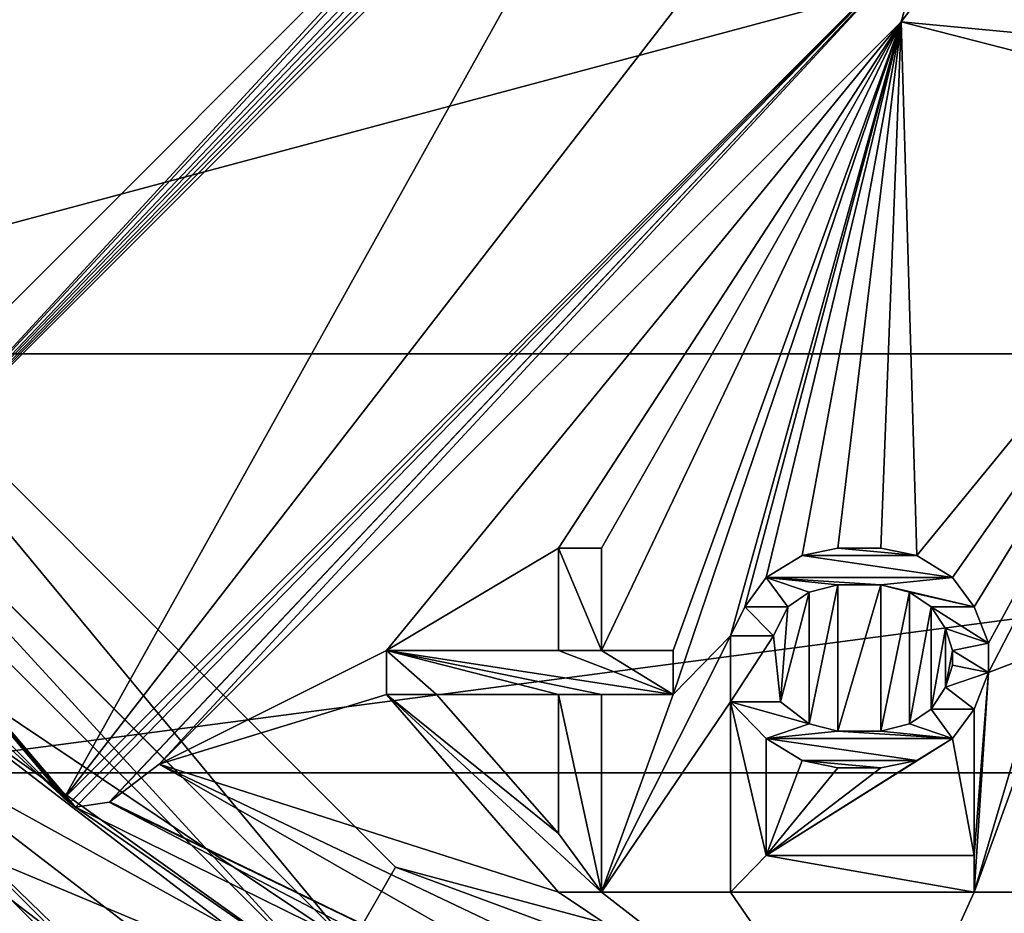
# Model space of a CAD drawing. Extents: x -50 to 50, y -119 to 244.
# Tile 30 of 112: x -15 to -3, y -18 to -8. Entities that reach past the tile are written whole.
import ezdxf

# ---------------------------------------------------------------- set-up
doc = ezdxf.new("R2010")
doc.units = 0
doc.header["$LTSCALE"] = 65.185185
for name, color, linetype in [('10', 7, 'CONTINUOUS'), ('1041', 7, 'CONTINUOUS'), ('1048', 7, 'CONTINUOUS'), ('11', 7, 'CONTINUOUS'), ('1108', 7, 'CONTINUOUS'), ('1114', 7, 'CONTINUOUS'), ('1115', 7, 'CONTINUOUS'), ('1128', 7, 'CONTINUOUS'), ('1129', 7, 'CONTINUOUS'), ('113', 7, 'CONTINUOUS'), ('1130', 7, 'CONTINUOUS'), ('1131', 7, 'CONTINUOUS'), ('1132', 7, 'CONTINUOUS'), ('1136', 7, 'CONTINUOUS'), ('114', 7, 'CONTINUOUS'), ('115', 7, 'CONTINUOUS'), ('14', 7, 'CONTINUOUS'), ('15', 7, 'CONTINUOUS'), ('17', 7, 'CONTINUOUS'), ('18', 7, 'CONTINUOUS'), ('3', 7, 'CONTINUOUS'), ('385', 7, 'CONTINUOUS'), ('387', 7, 'CONTINUOUS'), ('390', 7, 'CONTINUOUS'), ('394', 7, 'CONTINUOUS'), ('4', 7, 'CONTINUOUS'), ('433', 7, 'CONTINUOUS'), ('435', 7, 'CONTINUOUS'), ('5', 7, 'CONTINUOUS'), ('7', 7, 'CONTINUOUS'), ('732', 7, 'CONTINUOUS'), ('733', 7, 'CONTINUOUS'), ('734', 7, 'CONTINUOUS'), ('735', 7, 'CONTINUOUS'), ('736', 7, 'CONTINUOUS'), ('737', 7, 'CONTINUOUS'), ('738', 7, 'CONTINUOUS'), ('739', 7, 'CONTINUOUS'), ('740', 7, 'CONTINUOUS'), ('741', 7, 'CONTINUOUS'), ('742', 7, 'CONTINUOUS'), ('743', 7, 'CONTINUOUS'), ('744', 7, 'CONTINUOUS'), ('745', 7, 'CONTINUOUS'), ('746', 7, 'CONTINUOUS'), ('747', 7, 'CONTINUOUS'), ('748', 7, 'CONTINUOUS'), ('749', 7, 'CONTINUOUS'), ('750', 7, 'CONTINUOUS'), ('751', 7, 'CONTINUOUS'), ('752', 7, 'CONTINUOUS'), ('753', 7, 'CONTINUOUS'), ('754', 7, 'CONTINUOUS'), ('755', 7, 'CONTINUOUS'), ('756', 7, 'CONTINUOUS'), ('757', 7, 'CONTINUOUS'), ('758', 7, 'CONTINUOUS'), ('759', 7, 'CONTINUOUS'), ('760', 7, 'CONTINUOUS'), ('761', 7, 'CONTINUOUS'), ('762', 7, 'CONTINUOUS'), ('763', 7, 'CONTINUOUS'), ('764', 7, 'CONTINUOUS'), ('765', 7, 'CONTINUOUS'), ('766', 7, 'CONTINUOUS'), ('767', 7, 'CONTINUOUS'), ('768', 7, 'CONTINUOUS'), ('769', 7, 'CONTINUOUS'), ('770', 7, 'CONTINUOUS'), ('771', 7, 'CONTINUOUS'), ('772', 7, 'CONTINUOUS'), ('773', 7, 'CONTINUOUS'), ('774', 7, 'CONTINUOUS'), ('775', 7, 'CONTINUOUS'), ('776', 7, 'CONTINUOUS'), ('777', 7, 'CONTINUOUS'), ('778', 7, 'CONTINUOUS'), ('779', 7, 'CONTINUOUS'), ('780', 7, 'CONTINUOUS'), ('781', 7, 'CONTINUOUS'), ('782', 7, 'CONTINUOUS'), ('783', 7, 'CONTINUOUS'), ('784', 7, 'CONTINUOUS'), ('785', 7, 'CONTINUOUS'), ('786', 7, 'CONTINUOUS'), ('871', 7, 'CONTINUOUS'), ('872', 7, 'CONTINUOUS'), ('873', 7, 'CONTINUOUS'), ('935', 7, 'CONTINUOUS'), ('937', 7, 'CONTINUOUS'), ('943', 7, 'CONTINUOUS')]:
    doc.layers.add(name, color=color, linetype=linetype)

msp = doc.modelspace()

# ---------------------------------------------------------------- linework, layer by layer
at = {"layer": '10', "linetype": 'CONTINUOUS'}
for points in [[(-10.75, -18.62), (-18.62, -10.75), (-10.75, -18.619, 1), (-10.75, -18.62)], [(-10.75, -18.619, 1), (-18.62, -10.75), (-18.62, -10.75, 1), (-10.75, -18.619, 1)]]:
    msp.add_3dface(points, dxfattribs=at)
at = {"layer": '1041', "linetype": 'CONTINUOUS'}
for points in [[(-13.547, -16.949, 68.716), (-12.976, -16.511, 69), (-4.84, -21.161, 68.707), (-13.547, -16.949, 68.716)], [(-12.976, -16.511, 69), (-4.628, -20.484, 69), (-4.84, -21.161, 68.707), (-12.976, -16.511, 69)], [(-4.992, -21.426, 68), (-13.949, -17.013, 68), (-13.556, -16.954, 68.707), (-4.992, -21.426, 68)], [(-13.556, -16.954, 68.707), (-13.547, -16.949, 68.716), (-4.84, -21.161, 68.707), (-13.556, -16.954, 68.707)], [(-4.992, -21.426, 68), (-13.556, -16.954, 68.707), (-4.84, -21.161, 68.707), (-4.992, -21.426, 68)]]:
    msp.add_3dface(points, dxfattribs=at)
at = {"layer": '1048', "linetype": 'CONTINUOUS'}
for points in [[(-5.5, -14.085, 68.5), (-5.083, -14, 68.5), (-4.167, -14.085, 68.5), (-5.5, -14.085, 68.5)], [(-5.083, -14, 68.5), (-4.583, -14, 68.5), (-4.167, -14.085, 68.5), (-5.083, -14, 68.5)], [(-5.917, -14.34, 68.5), (-5.5, -14.085, 68.5), (-3.75, -14.34, 68.5), (-5.917, -14.34, 68.5)], [(-5.5, -14.085, 68.5), (-4.167, -14.085, 68.5), (-3.75, -14.34, 68.5), (-5.5, -14.085, 68.5)], [(-5.667, -14.681, 68.5), (-6.167, -14.681, 68.5), (-5.917, -14.34, 68.5), (-5.667, -14.681, 68.5)], [(-4.583, -14.426, 68.5), (-5.083, -14.426, 68.5), (-5.917, -14.34, 68.5), (-4.583, -14.426, 68.5)], [(-4.583, -14.426, 68.5), (-5.917, -14.34, 68.5), (-3.75, -14.34, 68.5), (-4.583, -14.426, 68.5)], [(-5.083, -14.426, 68.5), (-5.417, -14.511, 68.5), (-5.917, -14.34, 68.5), (-5.083, -14.426, 68.5)], [(-5.417, -14.511, 68.5), (-5.667, -14.681, 68.5), (-5.917, -14.34, 68.5), (-5.417, -14.511, 68.5)], [(-4.583, -14.426, 68.5), (-3.75, -14.34, 68.5), (-3.5, -14.681, 68.5), (-4.583, -14.426, 68.5)], [(-4.25, -14.511, 68.5), (-4.583, -14.426, 68.5), (-3.5, -14.681, 68.5), (-4.25, -14.511, 68.5)], [(-4, -14.681, 68.5), (-4.25, -14.511, 68.5), (-3.5, -14.681, 68.5), (-4, -14.681, 68.5)], [(-5.833, -15.021, 68.5), (-6.333, -15.021, 68.5), (-6.167, -14.681, 68.5), (-5.833, -15.021, 68.5)], [(-5.667, -14.681, 68.5), (-5.833, -15.021, 68.5), (-6.167, -14.681, 68.5), (-5.667, -14.681, 68.5)], [(-3.833, -14.936, 68.5), (-4, -14.681, 68.5), (-3.333, -15.106, 68.5), (-3.833, -14.936, 68.5)], [(-4, -14.681, 68.5), (-3.5, -14.681, 68.5), (-3.333, -15.106, 68.5), (-4, -14.681, 68.5)], [(-3.75, -15.191, 68.5), (-3.833, -14.936, 68.5), (-3.333, -15.106, 68.5), (-3.75, -15.191, 68.5)], [(-3.75, -15.191, 68.5), (-3.333, -15.106, 68.5), (-3.333, -15.447, 68.5), (-3.75, -15.191, 68.5)], [(-3.75, -15.362, 68.5), (-3.75, -15.191, 68.5), (-3.333, -15.447, 68.5), (-3.75, -15.362, 68.5)], [(-3.833, -15.617, 68.5), (-3.75, -15.362, 68.5), (-3.333, -15.447, 68.5), (-3.833, -15.617, 68.5)], [(-3.833, -15.617, 68.5), (-3.333, -15.447, 68.5), (-3.5, -15.872, 68.5), (-3.833, -15.617, 68.5)], [(-4, -15.872, 68.5), (-3.833, -15.617, 68.5), (-3.5, -15.872, 68.5), (-4, -15.872, 68.5)], [(-5.75, -15.787, 68.5), (-5.417, -16.043, 68.5), (-6.333, -15.787, 68.5), (-5.75, -15.787, 68.5)], [(-5.417, -16.043, 68.5), (-5.917, -16.213, 68.5), (-6.333, -15.787, 68.5), (-5.417, -16.043, 68.5)], [(-5.917, -16.213, 68.5), (-5.917, -17.574, 68.5), (-6.333, -15.787, 68.5), (-5.917, -16.213, 68.5)], [(-5.917, -17.574, 68.5), (-6.333, -18, 68.5), (-6.333, -15.787, 68.5), (-5.917, -17.574, 68.5)], [(-4.25, -16.043, 68.5), (-4, -15.872, 68.5), (-3.75, -16.213, 68.5), (-4.25, -16.043, 68.5)], [(-4, -15.872, 68.5), (-3.5, -15.872, 68.5), (-3.75, -16.213, 68.5), (-4, -15.872, 68.5)], [(-5.417, -16.043, 68.5), (-5.083, -16.128, 68.5), (-5.917, -16.213, 68.5), (-5.417, -16.043, 68.5)], [(-5.083, -16.128, 68.5), (-3.75, -16.213, 68.5), (-5.917, -16.213, 68.5), (-5.083, -16.128, 68.5)], [(-5.083, -16.128, 68.5), (-4.583, -16.128, 68.5), (-3.75, -16.213, 68.5), (-5.083, -16.128, 68.5)], [(-4.583, -16.128, 68.5), (-4.25, -16.043, 68.5), (-3.75, -16.213, 68.5), (-4.583, -16.128, 68.5)], [(-3.75, -16.213, 68.5), (-4.167, -16.468, 68.5), (-5.917, -16.213, 68.5), (-3.75, -16.213, 68.5)], [(-4.167, -16.468, 68.5), (-5.5, -16.468, 68.5), (-5.917, -16.213, 68.5), (-4.167, -16.468, 68.5)], [(-4.167, -16.468, 68.5), (-4.583, -16.553, 68.5), (-5.5, -16.468, 68.5), (-4.167, -16.468, 68.5)], [(-4.583, -16.553, 68.5), (-5.083, -16.553, 68.5), (-5.5, -16.468, 68.5), (-4.583, -16.553, 68.5)], [(-5.917, -17.574, 68.5), (-3.5, -18, 68.5), (-6.333, -18, 68.5), (-5.917, -17.574, 68.5)], [(-5.917, -17.574, 68.5), (-3.5, -17.574, 68.5), (-3.5, -18, 68.5), (-5.917, -17.574, 68.5)]]:
    msp.add_3dface(points, dxfattribs=at)
at = {"layer": '11', "linetype": 'CONTINUOUS'}
for points in [[(-17.71, -10.225, 5.95), (-10.225, -17.71, 5.95), (-17.71, -10.225, 2.05), (-17.71, -10.225, 5.95)], [(-17.71, -10.225, 2.05), (-10.225, -17.71, 5.95), (-10.225, -17.71, 2.05), (-17.71, -10.225, 2.05)], [(-10.225, -17.71, 5.95), (0, -20.45, 5.95), (-10.225, -17.71, 2.05), (-10.225, -17.71, 5.95)], [(-10.225, -17.71, 2.05), (0, -20.45, 5.95), (0, -20.45, 2.05), (-10.225, -17.71, 2.05)]]:
    msp.add_3dface(points, dxfattribs=at)
at = {"layer": '1108', "linetype": 'CONTINUOUS'}
for points in [[(-12.2, -21.131, 6), (-21.131, -12.2, 6), (-12.2, -21.131, 7), (-12.2, -21.131, 6)], [(-12.2, -21.131, 7), (-21.131, -12.2, 6), (-21.131, -12.2, 7), (-12.2, -21.131, 7)]]:
    msp.add_3dface(points, dxfattribs=at)
at = {"layer": '1114', "linetype": 'CONTINUOUS'}
msp.add_3dface([(-13.5, -23.383, 6), (-48, -70, 6), (-23.383, -13.5, 6), (-13.5, -23.383, 6)], dxfattribs=at)
at = {"layer": '1115', "linetype": 'CONTINUOUS'}
msp.add_3dface([(-12.2, -21.131, 7), (-21.131, -12.2, 7), (-48, -70, 7), (-12.2, -21.131, 7)], dxfattribs=at)
at = {"layer": '1128', "linetype": 'CONTINUOUS'}
for points in [[(-12.9, -22.343, 4), (-22.343, -12.9, 4), (-12.9, -22.343, 6), (-12.9, -22.343, 4)], [(-12.9, -22.343, 6), (-22.343, -12.9, 4), (-22.343, -12.9, 6), (-12.9, -22.343, 6)]]:
    msp.add_3dface(points, dxfattribs=at)
at = {"layer": '1129', "linetype": 'CONTINUOUS'}
for points in [[(-22.343, -12.9, 4), (-12.9, -22.343, 4), (-21.131, -12.2, 4), (-22.343, -12.9, 4)], [(-21.131, -12.2, 4), (-12.9, -22.343, 4), (-12.2, -21.131, 4), (-21.131, -12.2, 4)]]:
    msp.add_3dface(points, dxfattribs=at)
at = {"layer": '113', "linetype": 'CONTINUOUS'}
for points in [[(-11.104, -19.224, 31), (-16.834, -16.824, 31), (-15.702, -15.693, 31), (-11.104, -19.224, 31)], [(-11.904, -20.609, 31), (-16.834, -16.824, 31), (-11.104, -19.224, 31), (-11.904, -20.609, 31)]]:
    msp.add_3dface(points, dxfattribs=at)
at = {"layer": '1130', "linetype": 'CONTINUOUS'}
for points in [[(-21.131, -12.2, 4), (-12.2, -21.131, 4), (-21.131, -12.2, 2), (-21.131, -12.2, 4)], [(-21.131, -12.2, 2), (-12.2, -21.131, 4), (-12.2, -21.131, 2), (-21.131, -12.2, 2)]]:
    msp.add_3dface(points, dxfattribs=at)
at = {"layer": '1131', "linetype": 'CONTINUOUS'}
for points in [[(-23.383, -13.5, 2), (-21.131, -12.2, 2), (-13.5, -23.383, 2), (-23.383, -13.5, 2)], [(-21.131, -12.2, 2), (-12.2, -21.131, 2), (-13.5, -23.383, 2), (-21.131, -12.2, 2)]]:
    msp.add_3dface(points, dxfattribs=at)
at = {"layer": '1132', "linetype": 'CONTINUOUS'}
for points in [[(-13.5, -23.383, 6), (-23.383, -13.5, 6), (-13.5, -23.383, 2), (-13.5, -23.383, 6)], [(-23.383, -13.5, 6), (-23.383, -13.5, 2), (-13.5, -23.383, 2), (-23.383, -13.5, 6)]]:
    msp.add_3dface(points, dxfattribs=at)
at = {"layer": '1136', "linetype": 'CONTINUOUS'}
for points in [[(-21.131, -12.2, 6), (-12.9, -22.343, 6), (-22.343, -12.9, 6), (-21.131, -12.2, 6)], [(-21.131, -12.2, 6), (-12.2, -21.131, 6), (-12.9, -22.343, 6), (-21.131, -12.2, 6)]]:
    msp.add_3dface(points, dxfattribs=at)
at = {"layer": '114', "linetype": 'CONTINUOUS'}
for points in [[(-20.356, -11.742, 71), (23.5, 0, 71), (-23.5, 0, 71), (-20.356, -11.742, 71)], [(20.356, -11.742, 71), (23.5, 0, 71), (-20.356, -11.742, 71), (20.356, -11.742, 71)], [(-16.622, -16.612, 71), (20.356, -11.742, 71), (-20.356, -11.742, 71), (-16.622, -16.612, 71)], [(16.622, -16.612, 71), (20.356, -11.742, 71), (-16.622, -16.612, 71), (16.622, -16.612, 71)], [(-11.754, -20.349, 71), (16.622, -16.612, 71), (-16.622, -16.612, 71), (-11.754, -20.349, 71)], [(11.754, -20.349, 71), (16.622, -16.612, 71), (-11.754, -20.349, 71), (11.754, -20.349, 71)]]:
    msp.add_3dface(points, dxfattribs=at)
at = {"layer": '115', "linetype": 'CONTINUOUS'}
for points in [[(-20.396, -5, 69), (-8.536, -5, 69), (-18.88, -9.195, 69), (-20.396, -5, 69)], [(-18.88, -9.195, 69), (-8.536, -5, 69), (-16.511, -12.976, 69), (-18.88, -9.195, 69)]]:
    msp.add_3dface(points, dxfattribs=at)
at = {"layer": '14', "linetype": 'CONTINUOUS'}
for points in [[(-10.75, -18.619, 1), (-18.62, -10.75, 1), (-17.71, -10.225, 2.05), (-10.75, -18.619, 1)], [(-10.75, -18.619, 1), (-17.71, -10.225, 2.05), (-10.225, -17.71, 2.05), (-10.75, -18.619, 1)], [(-10.75, -18.619, 1), (-10.225, -17.71, 2.05), (0, -20.45, 2.05), (-10.75, -18.619, 1)]]:
    msp.add_3dface(points, dxfattribs=at)
at = {"layer": '15', "linetype": 'CONTINUOUS'}
for points in [[(-18.62, -10.75, 7), (-10.75, -18.619, 7), (-17.71, -10.225, 5.95), (-18.62, -10.75, 7)], [(-10.75, -18.619, 7), (-10.225, -17.71, 5.95), (-17.71, -10.225, 5.95), (-10.75, -18.619, 7)], [(-10.75, -18.619, 7), (0, -21.5, 7), (-10.225, -17.71, 5.95), (-10.75, -18.619, 7)], [(0, -21.5, 7), (0, -20.45, 5.95), (-10.225, -17.71, 5.95), (0, -21.5, 7)]]:
    msp.add_3dface(points, dxfattribs=at)
at = {"layer": '17', "linetype": 'CONTINUOUS'}
for points in [[(-18.619, -10.75, 29.5), (-19.053, -11, 30), (-11, -19.052, 30), (-18.619, -10.75, 29.5)], [(-10.75, -18.619, 29.5), (-18.619, -10.75, 29.5), (-11, -19.052, 30), (-10.75, -18.619, 29.5)]]:
    msp.add_3dface(points, dxfattribs=at)
at = {"layer": '18', "linetype": 'CONTINUOUS'}
for points in [[(-20.698, -11.95), (-18.62, -10.75), (-10.75, -18.62), (-20.698, -11.95)], [(-11.95, -20.698), (-20.698, -11.95), (-10.75, -18.62), (-11.95, -20.698)]]:
    msp.add_3dface(points, dxfattribs=at)
at = {"layer": '3', "linetype": 'CONTINUOUS'}
for points in [[(-11.95, -20.698, 29), (-20.698, -11.95, 29), (-11.95, -20.698), (-11.95, -20.698, 29)], [(-11.95, -20.698), (-20.698, -11.95, 29), (-20.698, -11.95), (-11.95, -20.698)]]:
    msp.add_3dface(points, dxfattribs=at)
at = {"layer": '385', "linetype": 'CONTINUOUS'}
for points in [[(-20.785, -12, 31.2), (-12, -20.785, 31.2), (-20.785, -12, 70.5), (-20.785, -12, 31.2)], [(-20.785, -12, 70.5), (-12, -20.785, 31.2), (-12, -20.785, 70.5), (-20.785, -12, 70.5)]]:
    msp.add_3dface(points, dxfattribs=at)
at = {"layer": '387', "linetype": 'CONTINUOUS'}
for points in [[(-14.013, -16.96, 67.75), (-13.949, -17.013, 68), (-19.053, -11, 31.2), (-14.013, -16.96, 67.75)], [(-19.053, -11, 31.2), (-13.949, -17.013, 68), (-11, -19.053, 31.2), (-19.053, -11, 31.2)], [(-14.078, -16.906, 67.5), (-14.013, -16.96, 67.75), (-19.053, -11, 31.2), (-14.078, -16.906, 67.5)], [(-15.556, -15.556, 67.5), (-14.078, -16.906, 67.5), (-19.053, -11, 31.2), (-15.556, -15.556, 67.5)], [(-13.949, -17.013, 68), (-4.992, -21.426, 68), (-11, -19.053, 31.2), (-13.949, -17.013, 68)]]:
    msp.add_3dface(points, dxfattribs=at)
at = {"layer": '390', "linetype": 'CONTINUOUS'}
for points in [[(0, -8, 68), (-3.914, -7.311, 68.707), (-3.913, -6.978, 68), (0, -8, 68)], [(-3.914, -7.311, 68.707), (0, -8.293, 68.707), (-4.346, -7.881, 69), (-3.914, -7.311, 68.707)], [(0, -8.293, 68.707), (-3.914, -7.311, 68.707), (0, -8, 68), (0, -8.293, 68.707)], [(-4.346, -7.881, 69), (0, -8.293, 68.707), (0, -9, 69), (-4.346, -7.881, 69)]]:
    msp.add_3dface(points, dxfattribs=at)
at = {"layer": '394', "linetype": 'CONTINUOUS'}
for points in [[(-20.785, -12, 70.5), (-12, -20.785, 70.5), (-14.872, -18.649, 70.854), (-20.785, -12, 70.5)], [(-11.754, -20.349, 71), (-16.622, -16.612, 71), (-14.872, -18.649, 70.854), (-11.754, -20.349, 71)]]:
    msp.add_3dface(points, dxfattribs=at)
at = {"layer": '4', "linetype": 'CONTINUOUS'}
for points in [[(-18.619, -10.75, 29.5), (-10.75, -18.619, 29.5), (-18.62, -10.75, 7), (-18.619, -10.75, 29.5)], [(-18.62, -10.75, 7), (-10.75, -18.619, 29.5), (-10.75, -18.619, 7), (-18.62, -10.75, 7)]]:
    msp.add_3dface(points, dxfattribs=at)
at = {"layer": '433', "linetype": 'CONTINUOUS'}
for points in [[(-15.702, -15.693, 31), (-19.053, -11, 31.2), (-11, -19.053, 31.2), (-15.702, -15.693, 31)], [(-11.104, -19.224, 31), (-15.702, -15.693, 31), (-11, -19.053, 31.2), (-11.104, -19.224, 31)]]:
    msp.add_3dface(points, dxfattribs=at)
at = {"layer": '435', "linetype": 'CONTINUOUS'}
for points in [[(-16.834, -16.824, 31), (-11.904, -20.609, 31), (-20.785, -12, 31.2), (-16.834, -16.824, 31)], [(-11.904, -20.609, 31), (-12, -20.785, 31.2), (-20.785, -12, 31.2), (-11.904, -20.609, 31)]]:
    msp.add_3dface(points, dxfattribs=at)
at = {"layer": '5', "linetype": 'CONTINUOUS'}
for points in [[(-19.053, -11, 30), (-16.197, -16.188, 30), (-11, -19.052, 30), (-19.053, -11, 30)], [(-16.197, -16.188, 30), (-11.454, -19.83, 30), (-11, -19.052, 30), (-16.197, -16.188, 30)]]:
    msp.add_3dface(points, dxfattribs=at)
at = {"layer": '7', "linetype": 'CONTINUOUS'}
for points in [[(-20.698, -11.95, 29), (-11.95, -20.698, 29), (-14.719, -18.457, 29.707), (-20.698, -11.95, 29)], [(-11.454, -19.83, 30), (-16.197, -16.188, 30), (-14.719, -18.457, 29.707), (-11.454, -19.83, 30)]]:
    msp.add_3dface(points, dxfattribs=at)
at = {"layer": '732', "linetype": 'CONTINUOUS'}
for points in [[(-7.833, -14, 68.5), (-7.833, -15.191, 68.5), (-8.333, -14, 68.5), (-7.833, -14, 68.5)], [(-8.333, -14, 68.5), (-7.833, -15.191, 68.5), (-8.333, -15.191, 68.5), (-8.333, -14, 68.5)], [(-7, -15.702, 68.5), (-7.833, -15.702, 68.5), (-10.333, -15.191, 68.5), (-7, -15.702, 68.5)], [(-10.333, -15.191, 68.5), (-7.833, -15.702, 68.5), (-8.333, -15.702, 68.5), (-10.333, -15.191, 68.5)], [(-8.333, -15.191, 68.5), (-7, -15.702, 68.5), (-10.333, -15.191, 68.5), (-8.333, -15.191, 68.5)], [(-10.333, -15.702, 68.5), (-10.333, -15.191, 68.5), (-9.75, -15.702, 68.5), (-10.333, -15.702, 68.5)], [(-9.75, -15.702, 68.5), (-10.333, -15.191, 68.5), (-8.333, -15.702, 68.5), (-9.75, -15.702, 68.5)], [(-7.833, -15.191, 68.5), (-7, -15.702, 68.5), (-8.333, -15.191, 68.5), (-7.833, -15.191, 68.5)], [(-7, -15.191, 68.5), (-7, -15.702, 68.5), (-7.833, -15.191, 68.5), (-7, -15.191, 68.5)], [(-7.833, -18, 68.5), (-8.333, -18, 68.5), (-10.333, -15.702, 68.5), (-7.833, -18, 68.5)], [(-7.833, -18, 68.5), (-10.333, -15.702, 68.5), (-8.333, -17.319, 68.5), (-7.833, -18, 68.5)], [(-10.333, -15.702, 68.5), (-9.75, -15.702, 68.5), (-8.333, -17.319, 68.5), (-10.333, -15.702, 68.5)], [(-7.833, -15.702, 68.5), (-7.833, -18, 68.5), (-8.333, -15.702, 68.5), (-7.833, -15.702, 68.5)], [(-8.333, -15.702, 68.5), (-7.833, -18, 68.5), (-8.333, -17.319, 68.5), (-8.333, -15.702, 68.5)]]:
    msp.add_3dface(points, dxfattribs=at)
at = {"layer": '733', "linetype": 'CONTINUOUS'}
for points in [[(-10.333, -15.702, 68.5), (-8.333, -18, 68.5), (-10.333, -15.702, 69), (-10.333, -15.702, 68.5)], [(-8.333, -18, 68.5), (-8.333, -18, 69), (-10.333, -15.702, 69), (-8.333, -18, 68.5)]]:
    msp.add_3dface(points, dxfattribs=at)
at = {"layer": '734', "linetype": 'CONTINUOUS'}
for points in [[(-10.333, -15.191, 68.5), (-10.333, -15.702, 68.5), (-10.333, -15.191, 69), (-10.333, -15.191, 68.5)], [(-10.333, -15.702, 68.5), (-10.333, -15.702, 69), (-10.333, -15.191, 69), (-10.333, -15.702, 68.5)]]:
    msp.add_3dface(points, dxfattribs=at)
at = {"layer": '735', "linetype": 'CONTINUOUS'}
for points in [[(-8.333, -15.191, 68.5), (-10.333, -15.191, 68.5), (-8.333, -15.191, 69), (-8.333, -15.191, 68.5)], [(-10.333, -15.191, 68.5), (-10.333, -15.191, 69), (-8.333, -15.191, 69), (-10.333, -15.191, 68.5)]]:
    msp.add_3dface(points, dxfattribs=at)
at = {"layer": '736', "linetype": 'CONTINUOUS'}
for points in [[(-8.333, -14, 68.5), (-8.333, -15.191, 68.5), (-8.333, -14, 69), (-8.333, -14, 68.5)], [(-8.333, -15.191, 68.5), (-8.333, -15.191, 69), (-8.333, -14, 69), (-8.333, -15.191, 68.5)]]:
    msp.add_3dface(points, dxfattribs=at)
at = {"layer": '737', "linetype": 'CONTINUOUS'}
for points in [[(-7.833, -14, 68.5), (-8.333, -14, 68.5), (-8.333, -14, 69), (-7.833, -14, 68.5)], [(-7.833, -14, 68.5), (-8.333, -14, 69), (-7.833, -14, 69), (-7.833, -14, 68.5)]]:
    msp.add_3dface(points, dxfattribs=at)
at = {"layer": '738', "linetype": 'CONTINUOUS'}
for points in [[(-7.833, -15.191, 68.5), (-7.833, -14, 68.5), (-7.833, -15.191, 69), (-7.833, -15.191, 68.5)], [(-7.833, -14, 68.5), (-7.833, -14, 69), (-7.833, -15.191, 69), (-7.833, -14, 68.5)]]:
    msp.add_3dface(points, dxfattribs=at)
at = {"layer": '739', "linetype": 'CONTINUOUS'}
for points in [[(-7, -15.191, 68.5), (-7.833, -15.191, 68.5), (-7, -15.191, 69), (-7, -15.191, 68.5)], [(-7.833, -15.191, 68.5), (-7.833, -15.191, 69), (-7, -15.191, 69), (-7.833, -15.191, 68.5)]]:
    msp.add_3dface(points, dxfattribs=at)
at = {"layer": '740', "linetype": 'CONTINUOUS'}
for points in [[(-7, -15.702, 68.5), (-7, -15.191, 68.5), (-7, -15.702, 69), (-7, -15.702, 68.5)], [(-7, -15.191, 68.5), (-7, -15.191, 69), (-7, -15.702, 69), (-7, -15.191, 68.5)]]:
    msp.add_3dface(points, dxfattribs=at)
at = {"layer": '741', "linetype": 'CONTINUOUS'}
for points in [[(-7.833, -15.702, 68.5), (-7, -15.702, 68.5), (-7.833, -15.702, 69), (-7.833, -15.702, 68.5)], [(-7, -15.702, 68.5), (-7, -15.702, 69), (-7.833, -15.702, 69), (-7, -15.702, 68.5)]]:
    msp.add_3dface(points, dxfattribs=at)
at = {"layer": '742', "linetype": 'CONTINUOUS'}
for points in [[(-7.833, -18, 68.5), (-7.833, -15.702, 68.5), (-7.833, -18, 69), (-7.833, -18, 68.5)], [(-7.833, -15.702, 68.5), (-7.833, -15.702, 69), (-7.833, -18, 69), (-7.833, -15.702, 68.5)]]:
    msp.add_3dface(points, dxfattribs=at)
at = {"layer": '743', "linetype": 'CONTINUOUS'}
for points in [[(-8.333, -18, 68.5), (-7.833, -18, 68.5), (-7.833, -18, 69), (-8.333, -18, 68.5)], [(-8.333, -18, 69), (-8.333, -18, 68.5), (-7.833, -18, 69), (-8.333, -18, 69)]]:
    msp.add_3dface(points, dxfattribs=at)
at = {"layer": '744', "linetype": 'CONTINUOUS'}
for points in [[(-8.333, -17.319, 68.5), (-9.75, -15.702, 68.5), (-8.333, -17.319, 69), (-8.333, -17.319, 68.5)], [(-9.75, -15.702, 68.5), (-9.75, -15.702, 69), (-8.333, -17.319, 69), (-9.75, -15.702, 68.5)]]:
    msp.add_3dface(points, dxfattribs=at)
at = {"layer": '745', "linetype": 'CONTINUOUS'}
for points in [[(-8.333, -15.702, 68.5), (-8.333, -17.319, 68.5), (-8.333, -15.702, 69), (-8.333, -15.702, 68.5)], [(-8.333, -17.319, 68.5), (-8.333, -17.319, 69), (-8.333, -15.702, 69), (-8.333, -17.319, 68.5)]]:
    msp.add_3dface(points, dxfattribs=at)
at = {"layer": '746', "linetype": 'CONTINUOUS'}
for points in [[(-9.75, -15.702, 68.5), (-8.333, -15.702, 68.5), (-9.75, -15.702, 69), (-9.75, -15.702, 68.5)], [(-9.75, -15.702, 69), (-8.333, -15.702, 68.5), (-8.333, -15.702, 69), (-9.75, -15.702, 69)]]:
    msp.add_3dface(points, dxfattribs=at)
at = {"layer": '747', "linetype": 'CONTINUOUS'}
for points in [[(-5.75, -15.787, 68.5), (-5.75, -15.787, 69), (-5.417, -16.043, 68.5), (-5.75, -15.787, 68.5)], [(-5.417, -16.043, 68.5), (-5.75, -15.787, 69), (-5.417, -16.043, 69), (-5.417, -16.043, 68.5)]]:
    msp.add_3dface(points, dxfattribs=at)
at = {"layer": '748', "linetype": 'CONTINUOUS'}
for points in [[(-5.417, -16.043, 68.5), (-5.417, -16.043, 69), (-5.083, -16.128, 68.5), (-5.417, -16.043, 68.5)], [(-5.083, -16.128, 68.5), (-5.417, -16.043, 69), (-5.083, -16.128, 69), (-5.083, -16.128, 68.5)]]:
    msp.add_3dface(points, dxfattribs=at)
at = {"layer": '749', "linetype": 'CONTINUOUS'}
for points in [[(-5.083, -16.128, 68.5), (-5.083, -16.128, 69), (-4.583, -16.128, 68.5), (-5.083, -16.128, 68.5)], [(-4.583, -16.128, 68.5), (-5.083, -16.128, 69), (-4.583, -16.128, 69), (-4.583, -16.128, 68.5)]]:
    msp.add_3dface(points, dxfattribs=at)
at = {"layer": '750', "linetype": 'CONTINUOUS'}
for points in [[(-4.583, -16.128, 68.5), (-4.583, -16.128, 69), (-4.25, -16.043, 68.5), (-4.583, -16.128, 68.5)], [(-4.25, -16.043, 68.5), (-4.583, -16.128, 69), (-4.25, -16.043, 69), (-4.25, -16.043, 68.5)]]:
    msp.add_3dface(points, dxfattribs=at)
at = {"layer": '751', "linetype": 'CONTINUOUS'}
for points in [[(-4.25, -16.043, 68.5), (-4.25, -16.043, 69), (-4, -15.872, 68.5), (-4.25, -16.043, 68.5)], [(-4, -15.872, 68.5), (-4.25, -16.043, 69), (-4, -15.872, 69), (-4, -15.872, 68.5)]]:
    msp.add_3dface(points, dxfattribs=at)
at = {"layer": '752', "linetype": 'CONTINUOUS'}
for points in [[(-4, -15.872, 68.5), (-4, -15.872, 69), (-3.833, -15.617, 68.5), (-4, -15.872, 68.5)], [(-3.833, -15.617, 68.5), (-4, -15.872, 69), (-3.833, -15.617, 69), (-3.833, -15.617, 68.5)]]:
    msp.add_3dface(points, dxfattribs=at)
at = {"layer": '753', "linetype": 'CONTINUOUS'}
for points in [[(-3.833, -15.617, 68.5), (-3.833, -15.617, 69), (-3.75, -15.362, 68.5), (-3.833, -15.617, 68.5)], [(-3.75, -15.362, 68.5), (-3.833, -15.617, 69), (-3.75, -15.362, 69), (-3.75, -15.362, 68.5)]]:
    msp.add_3dface(points, dxfattribs=at)
at = {"layer": '754', "linetype": 'CONTINUOUS'}
for points in [[(-3.75, -15.362, 68.5), (-3.75, -15.362, 69), (-3.75, -15.191, 68.5), (-3.75, -15.362, 68.5)], [(-3.75, -15.191, 68.5), (-3.75, -15.362, 69), (-3.75, -15.191, 69), (-3.75, -15.191, 68.5)]]:
    msp.add_3dface(points, dxfattribs=at)
at = {"layer": '755', "linetype": 'CONTINUOUS'}
for points in [[(-3.75, -15.191, 68.5), (-3.75, -15.191, 69), (-3.833, -14.936, 68.5), (-3.75, -15.191, 68.5)], [(-3.833, -14.936, 68.5), (-3.75, -15.191, 69), (-3.833, -14.936, 69), (-3.833, -14.936, 68.5)]]:
    msp.add_3dface(points, dxfattribs=at)
at = {"layer": '756', "linetype": 'CONTINUOUS'}
for points in [[(-3.833, -14.936, 68.5), (-3.833, -14.936, 69), (-4, -14.681, 68.5), (-3.833, -14.936, 68.5)], [(-4, -14.681, 68.5), (-3.833, -14.936, 69), (-4, -14.681, 69), (-4, -14.681, 68.5)]]:
    msp.add_3dface(points, dxfattribs=at)
at = {"layer": '757', "linetype": 'CONTINUOUS'}
for points in [[(-4, -14.681, 68.5), (-4, -14.681, 69), (-4.25, -14.511, 68.5), (-4, -14.681, 68.5)], [(-4.25, -14.511, 68.5), (-4, -14.681, 69), (-4.25, -14.511, 69), (-4.25, -14.511, 68.5)]]:
    msp.add_3dface(points, dxfattribs=at)
at = {"layer": '758', "linetype": 'CONTINUOUS'}
for points in [[(-4.25, -14.511, 68.5), (-4.25, -14.511, 69), (-4.583, -14.426, 68.5), (-4.25, -14.511, 68.5)], [(-4.583, -14.426, 68.5), (-4.25, -14.511, 69), (-4.583, -14.426, 69), (-4.583, -14.426, 68.5)]]:
    msp.add_3dface(points, dxfattribs=at)
at = {"layer": '759', "linetype": 'CONTINUOUS'}
for points in [[(-4.583, -14.426, 68.5), (-4.583, -14.426, 69), (-5.083, -14.426, 68.5), (-4.583, -14.426, 68.5)], [(-5.083, -14.426, 68.5), (-4.583, -14.426, 69), (-5.083, -14.426, 69), (-5.083, -14.426, 68.5)]]:
    msp.add_3dface(points, dxfattribs=at)
at = {"layer": '760', "linetype": 'CONTINUOUS'}
for points in [[(-5.083, -14.426, 68.5), (-5.083, -14.426, 69), (-5.417, -14.511, 68.5), (-5.083, -14.426, 68.5)], [(-5.417, -14.511, 68.5), (-5.083, -14.426, 69), (-5.417, -14.511, 69), (-5.417, -14.511, 68.5)]]:
    msp.add_3dface(points, dxfattribs=at)
at = {"layer": '761', "linetype": 'CONTINUOUS'}
for points in [[(-5.417, -14.511, 68.5), (-5.417, -14.511, 69), (-5.667, -14.681, 68.5), (-5.417, -14.511, 68.5)], [(-5.667, -14.681, 68.5), (-5.417, -14.511, 69), (-5.667, -14.681, 69), (-5.667, -14.681, 68.5)]]:
    msp.add_3dface(points, dxfattribs=at)
at = {"layer": '762', "linetype": 'CONTINUOUS'}
for points in [[(-5.667, -14.681, 68.5), (-5.667, -14.681, 69), (-5.833, -15.021, 68.5), (-5.667, -14.681, 68.5)], [(-5.833, -15.021, 68.5), (-5.667, -14.681, 69), (-5.833, -15.021, 69), (-5.833, -15.021, 68.5)]]:
    msp.add_3dface(points, dxfattribs=at)
at = {"layer": '763', "linetype": 'CONTINUOUS'}
for points in [[(-5.833, -15.021, 68.5), (-5.833, -15.021, 69), (-6.333, -15.021, 68.5), (-5.833, -15.021, 68.5)], [(-6.333, -15.021, 68.5), (-5.833, -15.021, 69), (-6.333, -15.021, 69), (-6.333, -15.021, 68.5)]]:
    msp.add_3dface(points, dxfattribs=at)
at = {"layer": '764', "linetype": 'CONTINUOUS'}
for points in [[(-6.333, -15.021, 68.5), (-6.333, -15.021, 69), (-6.167, -14.681, 68.5), (-6.333, -15.021, 68.5)], [(-6.167, -14.681, 68.5), (-6.333, -15.021, 69), (-6.167, -14.681, 69), (-6.167, -14.681, 68.5)]]:
    msp.add_3dface(points, dxfattribs=at)
at = {"layer": '765', "linetype": 'CONTINUOUS'}
for points in [[(-6.167, -14.681, 68.5), (-6.167, -14.681, 69), (-5.917, -14.34, 68.5), (-6.167, -14.681, 68.5)], [(-5.917, -14.34, 68.5), (-6.167, -14.681, 69), (-5.917, -14.34, 69), (-5.917, -14.34, 68.5)]]:
    msp.add_3dface(points, dxfattribs=at)
at = {"layer": '766', "linetype": 'CONTINUOUS'}
for points in [[(-5.917, -14.34, 68.5), (-5.917, -14.34, 69), (-5.5, -14.085, 68.5), (-5.917, -14.34, 68.5)], [(-5.5, -14.085, 68.5), (-5.917, -14.34, 69), (-5.5, -14.085, 69), (-5.5, -14.085, 68.5)]]:
    msp.add_3dface(points, dxfattribs=at)
at = {"layer": '767', "linetype": 'CONTINUOUS'}
for points in [[(-5.5, -14.085, 68.5), (-5.5, -14.085, 69), (-5.083, -14, 68.5), (-5.5, -14.085, 68.5)], [(-5.083, -14, 68.5), (-5.5, -14.085, 69), (-5.083, -14, 69), (-5.083, -14, 68.5)]]:
    msp.add_3dface(points, dxfattribs=at)
at = {"layer": '768', "linetype": 'CONTINUOUS'}
for points in [[(-5.083, -14, 68.5), (-5.083, -14, 69), (-4.583, -14, 68.5), (-5.083, -14, 68.5)], [(-4.583, -14, 68.5), (-5.083, -14, 69), (-4.583, -14, 69), (-4.583, -14, 68.5)]]:
    msp.add_3dface(points, dxfattribs=at)
at = {"layer": '769', "linetype": 'CONTINUOUS'}
for points in [[(-4.583, -14, 68.5), (-4.583, -14, 69), (-4.167, -14.085, 68.5), (-4.583, -14, 68.5)], [(-4.167, -14.085, 68.5), (-4.583, -14, 69), (-4.167, -14.085, 69), (-4.167, -14.085, 68.5)]]:
    msp.add_3dface(points, dxfattribs=at)
at = {"layer": '770', "linetype": 'CONTINUOUS'}
for points in [[(-4.167, -14.085, 68.5), (-4.167, -14.085, 69), (-3.75, -14.34, 68.5), (-4.167, -14.085, 68.5)], [(-3.75, -14.34, 68.5), (-4.167, -14.085, 69), (-3.75, -14.34, 69), (-3.75, -14.34, 68.5)]]:
    msp.add_3dface(points, dxfattribs=at)
at = {"layer": '771', "linetype": 'CONTINUOUS'}
for points in [[(-3.75, -14.34, 68.5), (-3.75, -14.34, 69), (-3.5, -14.681, 68.5), (-3.75, -14.34, 68.5)], [(-3.5, -14.681, 68.5), (-3.75, -14.34, 69), (-3.5, -14.681, 69), (-3.5, -14.681, 68.5)]]:
    msp.add_3dface(points, dxfattribs=at)
at = {"layer": '772', "linetype": 'CONTINUOUS'}
for points in [[(-3.5, -14.681, 68.5), (-3.5, -14.681, 69), (-3.333, -15.106, 68.5), (-3.5, -14.681, 68.5)], [(-3.333, -15.106, 68.5), (-3.5, -14.681, 69), (-3.333, -15.106, 69), (-3.333, -15.106, 68.5)]]:
    msp.add_3dface(points, dxfattribs=at)
at = {"layer": '773', "linetype": 'CONTINUOUS'}
for points in [[(-3.333, -15.106, 68.5), (-3.333, -15.106, 69), (-3.333, -15.447, 68.5), (-3.333, -15.106, 68.5)], [(-3.333, -15.447, 68.5), (-3.333, -15.106, 69), (-3.333, -15.447, 69), (-3.333, -15.447, 68.5)]]:
    msp.add_3dface(points, dxfattribs=at)
at = {"layer": '774', "linetype": 'CONTINUOUS'}
for points in [[(-3.333, -15.447, 68.5), (-3.333, -15.447, 69), (-3.5, -15.872, 68.5), (-3.333, -15.447, 68.5)], [(-3.5, -15.872, 68.5), (-3.333, -15.447, 69), (-3.5, -15.872, 69), (-3.5, -15.872, 68.5)]]:
    msp.add_3dface(points, dxfattribs=at)
at = {"layer": '775', "linetype": 'CONTINUOUS'}
for points in [[(-3.5, -15.872, 68.5), (-3.5, -15.872, 69), (-3.75, -16.213, 68.5), (-3.5, -15.872, 68.5)], [(-3.75, -16.213, 68.5), (-3.5, -15.872, 69), (-3.75, -16.213, 69), (-3.75, -16.213, 68.5)]]:
    msp.add_3dface(points, dxfattribs=at)
at = {"layer": '776', "linetype": 'CONTINUOUS'}
for points in [[(-3.75, -16.213, 68.5), (-3.75, -16.213, 69), (-4.167, -16.468, 68.5), (-3.75, -16.213, 68.5)], [(-4.167, -16.468, 68.5), (-3.75, -16.213, 69), (-4.167, -16.468, 69), (-4.167, -16.468, 68.5)]]:
    msp.add_3dface(points, dxfattribs=at)
at = {"layer": '777', "linetype": 'CONTINUOUS'}
for points in [[(-4.167, -16.468, 68.5), (-4.167, -16.468, 69), (-4.583, -16.553, 68.5), (-4.167, -16.468, 68.5)], [(-4.583, -16.553, 68.5), (-4.167, -16.468, 69), (-4.583, -16.553, 69), (-4.583, -16.553, 68.5)]]:
    msp.add_3dface(points, dxfattribs=at)
at = {"layer": '778', "linetype": 'CONTINUOUS'}
for points in [[(-4.583, -16.553, 68.5), (-4.583, -16.553, 69), (-5.083, -16.553, 68.5), (-4.583, -16.553, 68.5)], [(-5.083, -16.553, 68.5), (-4.583, -16.553, 69), (-5.083, -16.553, 69), (-5.083, -16.553, 68.5)]]:
    msp.add_3dface(points, dxfattribs=at)
at = {"layer": '779', "linetype": 'CONTINUOUS'}
for points in [[(-5.083, -16.553, 68.5), (-5.083, -16.553, 69), (-5.5, -16.468, 68.5), (-5.083, -16.553, 68.5)], [(-5.5, -16.468, 68.5), (-5.083, -16.553, 69), (-5.5, -16.468, 69), (-5.5, -16.468, 68.5)]]:
    msp.add_3dface(points, dxfattribs=at)
at = {"layer": '780', "linetype": 'CONTINUOUS'}
for points in [[(-5.5, -16.468, 68.5), (-5.5, -16.468, 69), (-5.917, -16.213, 68.5), (-5.5, -16.468, 68.5)], [(-5.917, -16.213, 68.5), (-5.5, -16.468, 69), (-5.917, -16.213, 69), (-5.917, -16.213, 68.5)]]:
    msp.add_3dface(points, dxfattribs=at)
at = {"layer": '781', "linetype": 'CONTINUOUS'}
for points in [[(-5.917, -16.213, 68.5), (-5.917, -16.213, 69), (-5.917, -17.574, 69), (-5.917, -16.213, 68.5)], [(-5.917, -17.574, 68.5), (-5.917, -16.213, 68.5), (-5.917, -17.574, 69), (-5.917, -17.574, 68.5)]]:
    msp.add_3dface(points, dxfattribs=at)
at = {"layer": '782', "linetype": 'CONTINUOUS'}
for points in [[(-5.917, -17.574, 68.5), (-5.917, -17.574, 69), (-3.5, -17.574, 69), (-5.917, -17.574, 68.5)], [(-3.5, -17.574, 68.5), (-5.917, -17.574, 68.5), (-3.5, -17.574, 69), (-3.5, -17.574, 68.5)]]:
    msp.add_3dface(points, dxfattribs=at)
at = {"layer": '783', "linetype": 'CONTINUOUS'}
for points in [[(-3.5, -17.574, 68.5), (-3.5, -17.574, 69), (-3.5, -18, 68.5), (-3.5, -17.574, 68.5)], [(-3.5, -18, 68.5), (-3.5, -17.574, 69), (-3.5, -18, 69), (-3.5, -18, 68.5)]]:
    msp.add_3dface(points, dxfattribs=at)
at = {"layer": '784', "linetype": 'CONTINUOUS'}
for points in [[(-3.5, -18, 68.5), (-3.5, -18, 69), (-6.333, -18, 69), (-3.5, -18, 68.5)], [(-6.333, -18, 68.5), (-3.5, -18, 68.5), (-6.333, -18, 69), (-6.333, -18, 68.5)]]:
    msp.add_3dface(points, dxfattribs=at)
at = {"layer": '785', "linetype": 'CONTINUOUS'}
for points in [[(-6.333, -18, 68.5), (-6.333, -18, 69), (-6.333, -15.787, 69), (-6.333, -18, 68.5)], [(-6.333, -15.787, 68.5), (-6.333, -18, 68.5), (-6.333, -15.787, 69), (-6.333, -15.787, 68.5)]]:
    msp.add_3dface(points, dxfattribs=at)
at = {"layer": '786', "linetype": 'CONTINUOUS'}
for points in [[(-5.75, -15.787, 69), (-5.75, -15.787, 68.5), (-6.333, -15.787, 68.5), (-5.75, -15.787, 69)], [(-5.75, -15.787, 69), (-6.333, -15.787, 68.5), (-6.333, -15.787, 69), (-5.75, -15.787, 69)]]:
    msp.add_3dface(points, dxfattribs=at)
at = {"layer": '871', "linetype": 'CONTINUOUS'}
for points in [[(-16.906, -14.078, 67.5), (-7.129, -4.065, 68), (-7.049, -4.099, 67.758), (-16.906, -14.078, 67.5)], [(-7.129, -4.065, 68), (-16.906, -14.078, 67.5), (-7.275, -4.069, 68.301), (-7.129, -4.065, 68)], [(-16.906, -14.078, 67.5), (-7.483, -4.162, 68.546), (-7.275, -4.069, 68.301), (-16.906, -14.078, 67.5)], [(-6.97, -4.142, 67.5), (-16.906, -14.078, 67.5), (-7.049, -4.099, 67.758), (-6.97, -4.142, 67.5)], [(-16.906, -14.078, 67.5), (-7.997, -4.519, 68.877), (-7.483, -4.162, 68.546), (-16.906, -14.078, 67.5)], [(-16.906, -14.078, 67.5), (-8.536, -5, 69), (-7.997, -4.519, 68.877), (-16.906, -14.078, 67.5)], [(-16.511, -12.976, 69), (-8.536, -5, 69), (-16.906, -14.078, 67.5), (-16.511, -12.976, 69)]]:
    msp.add_3dface(points, dxfattribs=at)
at = {"layer": '872', "linetype": 'CONTINUOUS'}
for points in [[(-14.078, -16.906, 67.5), (-16.906, -14.078, 67.5), (-6.97, -4.142, 67.5), (-14.078, -16.906, 67.5)], [(-14.078, -16.906, 67.5), (-6.97, -4.142, 67.5), (-5.495, -5.814, 67.5), (-14.078, -16.906, 67.5)], [(-4.063, -6.891, 67.5), (-14.078, -16.906, 67.5), (-5.495, -5.814, 67.5), (-4.063, -6.891, 67.5)], [(-14.078, -16.906, 67.5), (-15.556, -15.556, 67.5), (-16.906, -14.078, 67.5), (-14.078, -16.906, 67.5)]]:
    msp.add_3dface(points, dxfattribs=at)
at = {"layer": '873', "linetype": 'CONTINUOUS'}
for points in [[(-14.013, -16.96, 67.75), (-14.078, -16.906, 67.5), (-4.063, -6.891, 67.5), (-14.013, -16.96, 67.75)], [(-13.949, -17.013, 68), (-14.013, -16.96, 67.75), (-4.063, -6.891, 67.5), (-13.949, -17.013, 68)], [(-13.949, -17.013, 68), (-4.063, -6.891, 67.5), (-13.556, -16.954, 68.707), (-13.949, -17.013, 68)], [(-13.556, -16.954, 68.707), (-4.063, -6.891, 67.5), (-13.547, -16.949, 68.716), (-13.556, -16.954, 68.707)], [(-13.547, -16.949, 68.716), (-4.063, -6.891, 67.5), (-12.976, -16.511, 69), (-13.547, -16.949, 68.716)], [(-4.063, -6.891, 67.5), (-4.346, -7.881, 69), (-12.976, -16.511, 69), (-4.063, -6.891, 67.5)], [(-3.914, -7.311, 68.707), (-4.346, -7.881, 69), (-4.063, -6.891, 67.5), (-3.914, -7.311, 68.707)]]:
    msp.add_3dface(points, dxfattribs=at)
at = {"layer": '935', "linetype": 'CONTINUOUS'}
for points in [[(-4.346, -7.881, 69), (-10.333, -15.191, 69), (-12.976, -16.511, 69), (-4.346, -7.881, 69)], [(-10.333, -15.191, 69), (-4.346, -7.881, 69), (-8.333, -14, 69), (-10.333, -15.191, 69)], [(-8.333, -14, 69), (-4.346, -7.881, 69), (-7.833, -14, 69), (-8.333, -14, 69)], [(-7.833, -14, 69), (-4.346, -7.881, 69), (-7.833, -15.191, 69), (-7.833, -14, 69)], [(-7.833, -15.191, 69), (-4.346, -7.881, 69), (-7, -15.191, 69), (-7.833, -15.191, 69)], [(-7, -15.191, 69), (-4.346, -7.881, 69), (-7, -15.702, 69), (-7, -15.191, 69)], [(-7, -15.702, 69), (-4.346, -7.881, 69), (-6.333, -15.021, 69), (-7, -15.702, 69)], [(-6.333, -15.021, 69), (-4.346, -7.881, 69), (-6.167, -14.681, 69), (-6.333, -15.021, 69)], [(-6.167, -14.681, 69), (-4.346, -7.881, 69), (-5.917, -14.34, 69), (-6.167, -14.681, 69)], [(-5.917, -14.34, 69), (-4.346, -7.881, 69), (-5.5, -14.085, 69), (-5.917, -14.34, 69)], [(-5.5, -14.085, 69), (-4.346, -7.881, 69), (-5.083, -14, 69), (-5.5, -14.085, 69)], [(-5.083, -14, 69), (-4.346, -7.881, 69), (-4.583, -14, 69), (-5.083, -14, 69)], [(-4.583, -14, 69), (-4.346, -7.881, 69), (-4.167, -14.085, 69), (-4.583, -14, 69)], [(-4.346, -7.881, 69), (0, -9, 69), (-4.167, -14.085, 69), (-4.346, -7.881, 69)], [(-4.167, -14.085, 69), (0, -9, 69), (-3.75, -14.34, 69), (-4.167, -14.085, 69)], [(-3.75, -14.34, 69), (0, -9, 69), (-3.5, -14.681, 69), (-3.75, -14.34, 69)], [(-3.5, -14.681, 69), (0, -9, 69), (-3.333, -15.106, 69), (-3.5, -14.681, 69)], [(-3.333, -15.106, 69), (0, -9, 69), (-3.333, -15.447, 69), (-3.333, -15.106, 69)], [(-3.333, -15.447, 69), (0, -9, 69), (-2.667, -15.191, 69), (-3.333, -15.447, 69)], [(-8.333, -15.191, 69), (-10.333, -15.191, 69), (-8.333, -14, 69), (-8.333, -15.191, 69)], [(-5.417, -16.043, 69), (-5.75, -15.787, 69), (-5.417, -14.511, 69), (-5.417, -16.043, 69)], [(-5.417, -14.511, 69), (-5.75, -15.787, 69), (-5.667, -14.681, 69), (-5.417, -14.511, 69)], [(-5.083, -16.128, 69), (-5.417, -16.043, 69), (-5.083, -14.426, 69), (-5.083, -16.128, 69)], [(-5.083, -14.426, 69), (-5.417, -16.043, 69), (-5.417, -14.511, 69), (-5.083, -14.426, 69)], [(-4.583, -16.128, 69), (-5.083, -16.128, 69), (-4.583, -14.426, 69), (-4.583, -16.128, 69)], [(-4.583, -14.426, 69), (-5.083, -16.128, 69), (-5.083, -14.426, 69), (-4.583, -14.426, 69)], [(-4.25, -14.511, 69), (-4.583, -16.128, 69), (-4.583, -14.426, 69), (-4.25, -14.511, 69)], [(-4.25, -16.043, 69), (-4.583, -16.128, 69), (-4.25, -14.511, 69), (-4.25, -16.043, 69)], [(-4, -14.681, 69), (-4.25, -16.043, 69), (-4.25, -14.511, 69), (-4, -14.681, 69)], [(-5.667, -14.681, 69), (-5.75, -15.787, 69), (-5.833, -15.021, 69), (-5.667, -14.681, 69)], [(-4, -15.872, 69), (-4.25, -16.043, 69), (-4, -14.681, 69), (-4, -15.872, 69)], [(-3.833, -14.936, 69), (-4, -15.872, 69), (-4, -14.681, 69), (-3.833, -14.936, 69)], [(-3.833, -15.617, 69), (-4, -15.872, 69), (-3.833, -14.936, 69), (-3.833, -15.617, 69)], [(-3.75, -15.191, 69), (-3.833, -15.617, 69), (-3.833, -14.936, 69), (-3.75, -15.191, 69)], [(-7.833, -18, 69), (-7, -15.702, 69), (-6.333, -15.021, 69), (-7.833, -18, 69)], [(-7.833, -18, 69), (-6.333, -15.021, 69), (-6.333, -15.787, 69), (-7.833, -18, 69)], [(-5.833, -15.021, 69), (-5.75, -15.787, 69), (-6.333, -15.787, 69), (-5.833, -15.021, 69)], [(-6.333, -15.021, 69), (-5.833, -15.021, 69), (-6.333, -15.787, 69), (-6.333, -15.021, 69)], [(-10.333, -15.191, 69), (-10.333, -15.702, 69), (-12.976, -16.511, 69), (-10.333, -15.191, 69)], [(-3.75, -15.362, 69), (-3.833, -15.617, 69), (-3.75, -15.191, 69), (-3.75, -15.362, 69)], [(-3.5, -18, 69), (-3.333, -15.447, 69), (-2.667, -15.191, 69), (-3.5, -18, 69)], [(-2.667, -15.702, 69), (-3.5, -18, 69), (-2.667, -15.191, 69), (-2.667, -15.702, 69)], [(-3.5, -15.872, 69), (-3.333, -15.447, 69), (-3.5, -17.574, 69), (-3.5, -15.872, 69)], [(-3.5, -17.574, 69), (-3.333, -15.447, 69), (-3.5, -18, 69), (-3.5, -17.574, 69)], [(-10.333, -15.702, 69), (-8.333, -18, 69), (-12.976, -16.511, 69), (-10.333, -15.702, 69)], [(-7.833, -15.702, 69), (-7, -15.702, 69), (-7.833, -18, 69), (-7.833, -15.702, 69)], [(-6.333, -18, 69), (-7.833, -18, 69), (-6.333, -15.787, 69), (-6.333, -18, 69)], [(-0.667, -18, 69), (-3.5, -18, 69), (-2.667, -15.702, 69), (-0.667, -18, 69)], [(-3.75, -16.213, 69), (-3.5, -15.872, 69), (-3.5, -17.574, 69), (-3.75, -16.213, 69)], [(-4.167, -16.468, 69), (-3.75, -16.213, 69), (-5.917, -17.574, 69), (-4.167, -16.468, 69)], [(-5.917, -17.574, 69), (-3.75, -16.213, 69), (-3.5, -17.574, 69), (-5.917, -17.574, 69)], [(-5.917, -16.213, 69), (-5.5, -16.468, 69), (-5.917, -17.574, 69), (-5.917, -16.213, 69)], [(-4.583, -16.553, 69), (-4.167, -16.468, 69), (-5.917, -17.574, 69), (-4.583, -16.553, 69)], [(-5.5, -16.468, 69), (-5.083, -16.553, 69), (-5.917, -17.574, 69), (-5.5, -16.468, 69)], [(-12.976, -16.511, 69), (-8.333, -18, 69), (-4.628, -20.484, 69), (-12.976, -16.511, 69)], [(-5.083, -16.553, 69), (-4.583, -16.553, 69), (-5.917, -17.574, 69), (-5.083, -16.553, 69)], [(-0.167, -18, 69), (1.333, -17.574, 69), (-4.628, -20.484, 69), (-0.167, -18, 69)], [(1.333, -17.574, 69), (1.333, -18, 69), (-4.628, -20.484, 69), (1.333, -17.574, 69)], [(-8.333, -18, 69), (-7.833, -18, 69), (-4.628, -20.484, 69), (-8.333, -18, 69)], [(-7.833, -18, 69), (-6.333, -18, 69), (-4.628, -20.484, 69), (-7.833, -18, 69)], [(-6.333, -18, 69), (-3.5, -18, 69), (-4.628, -20.484, 69), (-6.333, -18, 69)], [(-3.5, -18, 69), (-0.667, -18, 69), (-4.628, -20.484, 69), (-3.5, -18, 69)], [(-0.667, -18, 69), (-0.167, -18, 69), (-4.628, -20.484, 69), (-0.667, -18, 69)], [(1.333, -18, 69), (4.333, -18, 69), (-4.628, -20.484, 69), (1.333, -18, 69)], [(-4.628, -20.484, 69), (4.333, -18, 69), (4.628, -20.484, 69), (-4.628, -20.484, 69)]]:
    msp.add_3dface(points, dxfattribs=at)
at = {"layer": '937', "linetype": 'CONTINUOUS'}
msp.add_3dface([(-8.333, -17.319, 69), (-9.75, -15.702, 69), (-8.333, -15.702, 69), (-8.333, -17.319, 69)], dxfattribs=at)
at = {"layer": '943', "linetype": 'CONTINUOUS'}
msp.add_3dface([(0, -8, 68), (-3.913, -6.978, 68), (-2.924, -7.447, 43.5), (0, -8, 68)], dxfattribs=at)

doc.saveas('drawing.dxf')
